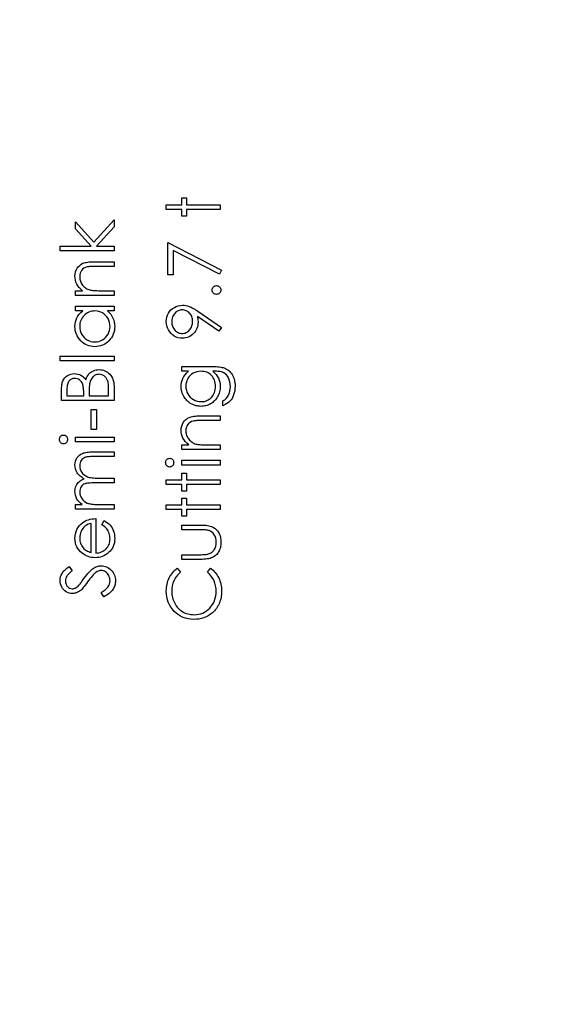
# Model space of a CAD drawing. Header units: inches. Extents: x 0.1 to 87.3, y 0.1 to 33.9.
# Tile 36 of 161: x 10.222 to 11.152, y 19.585 to 21.34. Entities that reach past the tile are written whole.
import ezdxf

# ---------------------------------------------------------------- set-up
doc = ezdxf.new("R2010")
doc.units = ezdxf.units.IN
doc.header["$MEASUREMENT"] = 0
doc.layers.add('DIMENSIONS', color=171, linetype='Continuous')
doc.styles.add('SLDTEXTSTYLE0', font='TXT', dxfattribs={"width": 0.75})
doc.dimstyles.new('SLDDIMSTYLE3', dxfattribs={"dimtxt": 0.125, "dimasz": 0.13, "dimexe": 0, "dimexo": 0.0625, "dimgap": 0.03125, "dimtad": 0, "dimtih": 1, "dimtoh": 1, "dimdec": 4, "dimlfac": 1.333333, "dimrnd": 1e-09, "dimzin": 12, "dimdsep": 46, "dimtxsty": 'SLDTEXTSTYLE0', "dimsah": 1, "dimcen": 0.09, "dimadec": 0, "dimazin": 3, "dimtfac": 1, "dimtdec": 4, "dimtofl": 0, "dimtmove": 0, "dimatfit": 3, "dimfxl": 0, "dimfrac": 2, "dimtolj": 1, "dimtzin": 12, "dimarcsym": 0})

# ---------------------------------------------------------------- blocks, each defined once
blk = doc.blocks.new('_D_6')
at = {"layer": 'DIMENSIONS'}
for p, q in [((1.8075, 22.5336), (1.8075, 18.1371)), ((31.7987, 22.2074), (31.7987, 18.1371)), ((1.8075, 18.2621), (17.0853, 18.2621)), ((31.7987, 18.2621), (17.7325, 18.2621))]:
    blk.add_line(p, q, dxfattribs=at)
for centre, start, end in [((17.3071, 18.2494), 153.4349, 206.5651), ((17.5106, 18.2494), 333.4349, 26.5651)]:
    blk.add_arc(centre, 0.2219, start, end, dxfattribs=at)
for points in [[(1.8075, 18.2621), (1.9375, 18.2421), (1.9375, 18.2821)], [(31.7987, 18.2621), (31.6687, 18.2821), (31.6687, 18.2421)]]:
    blk.add_solid(points, dxfattribs=at)
at = {"layer": 'DIMENSIONS', "insert": (17.1087, 18.3113), "char_height": 0.125, "attachment_point": 1, "style": 'SLDTEXTSTYLE0'}
blk.add_mtext('39.9883', dxfattribs=at)

msp = doc.modelspace()

# ---------------------------------------------------------------- linework, layer by layer
at = {"color": 7, "linetype": 'Continuous', "flags": 128}
for points in [[(10.483332, 21.001658), (10.483325, 21.010072), (10.483325, 21.010072), (10.510969, 21.010072), (10.510969, 21.010072), (10.510969, 21.022091), (10.510969, 21.022091), (10.519383, 21.022091), (10.519383, 21.022091), (10.519383, 21.010072), (10.519383, 21.010072), (10.579479, 21.010072), (10.579479, 21.010072), (10.579479, 21.001658), (10.579479, 21.001658), (10.519383, 21.001658), (10.519383, 21.001658), (10.519383, 20.989639), (10.519383, 20.989639), (10.510969, 20.989639), (10.510969, 20.989639), (10.510969, 21.001658), (10.510969, 21.001658), (10.483325, 21.001658)], [(10.293944, 20.92774), (10.293942, 20.936153), (10.293942, 20.936153), (10.349531, 20.936153), (10.349531, 20.936153), (10.321586, 20.967328), (10.321586, 20.967328), (10.321586, 20.979423), (10.321586, 20.979423), (10.354038, 20.943252), (10.354038, 20.943252), (10.390096, 20.983028), (10.390096, 20.983028), (10.390096, 20.970953), (10.390096, 20.970953), (10.358526, 20.936153), (10.358526, 20.936153), (10.390096, 20.936153), (10.390096, 20.936153), (10.390096, 20.92774), (10.390096, 20.92774), (10.293942, 20.92774)], [(10.485739, 20.885072), (10.485729, 20.942764), (10.485729, 20.942764), (10.581883, 20.893485), (10.581883, 20.893485), (10.577883, 20.886217), (10.577883, 20.886217), (10.495344, 20.928529), (10.495344, 20.928529), (10.495344, 20.885072), (10.495344, 20.885072), (10.485729, 20.885072)], [(10.321597, 20.848413), (10.321586, 20.856826), (10.321586, 20.856826), (10.333943, 20.856826), (10.333943, 20.856826), (10.330638, 20.859587), (10.327821, 20.862479), (10.325474, 20.865522), (10.323614, 20.868714), (10.322206, 20.872038), (10.321192, 20.875513), (10.320591, 20.879137), (10.320384, 20.882893), (10.320384, 20.882893), (10.320628, 20.886687), (10.321361, 20.890255), (10.322563, 20.893598), (10.324253, 20.896715), (10.326356, 20.899532), (10.328798, 20.901974), (10.331558, 20.904002), (10.334676, 20.905636), (10.336441, 20.906312), (10.338413, 20.906894), (10.340629, 20.907382), (10.34307, 20.907796), (10.345737, 20.908096), (10.348629, 20.908321), (10.351766, 20.908472), (10.355108, 20.908509), (10.355108, 20.908509), (10.390096, 20.908509), (10.390096, 20.908509), (10.390096, 20.900096), (10.390096, 20.900096), (10.357869, 20.900096), (10.357869, 20.900096), (10.355071, 20.900077), (10.352517, 20.900039), (10.350207, 20.899964), (10.348141, 20.899852), (10.346301, 20.899701), (10.344723, 20.899532), (10.343371, 20.899326), (10.342282, 20.8991), (10.342282, 20.8991), (10.339127, 20.898143), (10.336404, 20.896809), (10.334075, 20.895119), (10.332178, 20.893072), (10.330694, 20.890668), (10.329643, 20.887926), (10.329004, 20.884846), (10.328798, 20.881428), (10.328798, 20.881428), (10.328873, 20.8794), (10.329117, 20.877428), (10.32953, 20.875494), (10.330112, 20.873635), (10.330845, 20.871813), (10.331727, 20.870048), (10.332798, 20.868339), (10.334018, 20.866686), (10.335371, 20.865127), (10.336779, 20.863719), (10.338282, 20.862442), (10.339859, 20.861296), (10.341512, 20.860301), (10.343239, 20.859437), (10.345061, 20.858704), (10.346939, 20.858122), (10.346939, 20.858122), (10.348329, 20.857822), (10.349982, 20.857559), (10.351878, 20.857334), (10.354057, 20.857146), (10.356479, 20.857014), (10.359165, 20.856902), (10.362113, 20.856845), (10.365325, 20.856826), (10.365325, 20.856826), (10.390096, 20.856826), (10.390096, 20.856826), (10.390096, 20.848413), (10.390096, 20.848413), (10.321586, 20.848413)], [(10.565065, 20.858028), (10.565206, 20.859587), (10.565619, 20.861033), (10.566333, 20.862348), (10.567328, 20.86355), (10.56853, 20.864545), (10.569845, 20.865277), (10.571291, 20.865691), (10.572868, 20.865841), (10.572868, 20.865841), (10.574408, 20.865691), (10.575854, 20.865277), (10.577169, 20.864545), (10.578371, 20.86355), (10.579385, 20.862348), (10.580099, 20.861033), (10.580531, 20.859587), (10.580681, 20.858028), (10.580681, 20.858028), (10.580531, 20.85647), (10.580099, 20.855042), (10.579385, 20.853709), (10.578371, 20.852507), (10.577169, 20.851512), (10.575854, 20.850798), (10.574408, 20.850366), (10.572868, 20.850216), (10.572868, 20.850216), (10.571291, 20.850366), (10.569845, 20.850798), (10.56853, 20.851512), (10.567328, 20.852507), (10.566333, 20.853709), (10.565619, 20.855042), (10.565206, 20.85647), (10.565056, 20.858028)], [(10.321597, 20.829182), (10.390096, 20.829182), (10.390096, 20.829182), (10.390096, 20.820769), (10.390096, 20.820769), (10.378245, 20.820769), (10.378245, 20.820769), (10.381401, 20.817858), (10.384124, 20.814797), (10.386358, 20.811529), (10.388161, 20.808111), (10.389532, 20.804524), (10.390509, 20.800787), (10.39111, 20.796862), (10.391298, 20.792786), (10.391298, 20.792786), (10.391129, 20.789162), (10.39064, 20.785669), (10.389833, 20.782307), (10.388706, 20.779077), (10.387241, 20.775997), (10.385457, 20.77303), (10.383354, 20.770213), (10.380912, 20.767527), (10.378245, 20.765067), (10.375447, 20.762945), (10.372499, 20.761161), (10.3694, 20.759677), (10.36617, 20.758532), (10.362808, 20.757724), (10.359296, 20.757236), (10.355653, 20.757067), (10.355653, 20.757067), (10.352085, 20.757236), (10.348629, 20.757724), (10.345324, 20.75855), (10.342131, 20.759715), (10.339089, 20.761198), (10.336178, 20.763001), (10.33338, 20.765142), (10.330732, 20.767621), (10.328309, 20.770326), (10.326206, 20.77318), (10.324422, 20.776147), (10.322976, 20.779265), (10.32183, 20.782514), (10.321023, 20.785894), (10.320553, 20.789406), (10.320384, 20.793049), (10.320384, 20.793049), (10.320591, 20.797237), (10.32121, 20.801219), (10.322262, 20.804994), (10.323708, 20.808562), (10.325624, 20.811923), (10.328009, 20.815097), (10.330901, 20.818027), (10.334263, 20.820769), (10.334263, 20.820769), (10.321586, 20.820769), (10.321586, 20.820769), (10.321586, 20.829182)], [(10.328805, 20.793162), (10.329023, 20.789481), (10.32968, 20.785951), (10.330788, 20.78257), (10.332328, 20.779321), (10.334281, 20.776316), (10.336573, 20.773631), (10.339239, 20.771265), (10.342244, 20.769218), (10.345474, 20.767584), (10.348817, 20.766419), (10.352235, 20.765706), (10.355747, 20.76548), (10.355747, 20.76548), (10.35924, 20.765724), (10.362658, 20.766419), (10.365982, 20.767602), (10.36925, 20.769255), (10.372292, 20.771321), (10.374997, 20.773687), (10.377325, 20.776392), (10.379297, 20.779415), (10.380875, 20.782664), (10.381983, 20.786026), (10.382659, 20.7895), (10.382884, 20.793087), (10.382884, 20.793087), (10.382659, 20.79673), (10.382002, 20.80028), (10.380875, 20.803716), (10.379316, 20.807059), (10.377382, 20.810158), (10.375128, 20.8129), (10.372574, 20.815229), (10.369682, 20.817201), (10.366546, 20.818759), (10.363221, 20.819886), (10.35971, 20.820543), (10.355991, 20.820769), (10.355991, 20.820769), (10.353155, 20.820637), (10.350432, 20.820262), (10.347822, 20.819642), (10.345343, 20.818778), (10.342977, 20.817651), (10.340723, 20.81628), (10.338601, 20.814665), (10.336591, 20.812787), (10.33477, 20.81074), (10.333173, 20.808581), (10.33184, 20.806289), (10.330751, 20.803904), (10.329887, 20.801388), (10.329286, 20.798759), (10.32891, 20.796017), (10.328798, 20.793162)], [(10.581891, 20.791322), (10.577207, 20.784598), (10.577207, 20.784598), (10.539102, 20.810665), (10.539102, 20.810665), (10.539647, 20.80567), (10.539816, 20.800806), (10.539816, 20.800806), (10.539684, 20.797857), (10.539309, 20.79504), (10.538689, 20.792317), (10.537806, 20.789725), (10.536679, 20.787228), (10.535308, 20.784861), (10.533674, 20.782589), (10.531796, 20.780448), (10.529731, 20.778495), (10.527552, 20.776786), (10.525261, 20.775359), (10.522857, 20.774175), (10.520322, 20.773274), (10.517674, 20.772617), (10.514913, 20.772222), (10.51204, 20.772091), (10.51204, 20.772091), (10.508115, 20.772335), (10.504396, 20.773049), (10.500866, 20.774251), (10.497523, 20.775922), (10.494462, 20.778044), (10.49172, 20.780561), (10.489297, 20.78349), (10.487194, 20.786814), (10.485504, 20.790401), (10.484302, 20.79412), (10.483569, 20.79797), (10.483325, 20.801932), (10.483325, 20.801932), (10.483569, 20.80582), (10.484264, 20.809557), (10.485447, 20.813144), (10.4871, 20.816581), (10.489185, 20.819773), (10.491626, 20.82259), (10.494462, 20.825051), (10.497654, 20.827154), (10.50111, 20.828825), (10.504678, 20.830027), (10.50834, 20.830741), (10.512134, 20.830985), (10.512134, 20.830985), (10.515082, 20.830835), (10.518087, 20.830403), (10.521167, 20.829652), (10.524322, 20.828619), (10.525956, 20.82798), (10.527684, 20.82721), (10.529468, 20.826328), (10.531346, 20.825332), (10.533318, 20.824224), (10.535346, 20.823004), (10.537468, 20.821651), (10.539665, 20.820187), (10.539665, 20.820187), (10.581883, 20.791322)], [(10.530203, 20.802364), (10.530106, 20.804599), (10.529862, 20.806703), (10.52943, 20.808712), (10.528829, 20.81059), (10.528059, 20.812374), (10.52712, 20.814046), (10.526012, 20.815585), (10.524735, 20.817032), (10.523345, 20.818327), (10.521862, 20.819454), (10.520322, 20.820412), (10.518726, 20.821182), (10.517035, 20.821802), (10.515289, 20.822234), (10.513467, 20.822478), (10.51157, 20.822572), (10.51157, 20.822572), (10.509674, 20.822478), (10.507852, 20.822196), (10.506105, 20.821708), (10.504415, 20.821032), (10.5028, 20.820168), (10.50126, 20.819116), (10.499795, 20.817858), (10.498387, 20.816412), (10.49711, 20.814834), (10.496002, 20.813182), (10.495063, 20.811435), (10.494312, 20.809613), (10.493711, 20.807717), (10.493279, 20.805726), (10.493034, 20.80366), (10.492941, 20.8015), (10.492941, 20.8015), (10.493034, 20.79936), (10.493279, 20.797312), (10.493711, 20.795341), (10.494312, 20.793444), (10.495063, 20.791622), (10.496002, 20.789876), (10.49711, 20.788223), (10.498387, 20.786645), (10.499795, 20.785199), (10.50126, 20.78396), (10.5028, 20.782908), (10.504415, 20.782044), (10.506105, 20.781368), (10.507852, 20.78088), (10.509674, 20.780598), (10.51157, 20.780504), (10.51157, 20.780504), (10.513467, 20.780598), (10.515289, 20.780899), (10.517035, 20.781406), (10.518726, 20.782101), (10.520322, 20.783002), (10.521862, 20.78411), (10.523345, 20.785406), (10.524735, 20.786908), (10.526012, 20.788542), (10.52712, 20.79027), (10.528059, 20.792092), (10.528829, 20.79397), (10.52943, 20.795942), (10.529862, 20.798007), (10.530106, 20.800148), (10.5302, 20.802364)], [(10.293944, 20.731826), (10.293942, 20.74024), (10.293942, 20.74024), (10.390096, 20.74024), (10.390096, 20.74024), (10.390096, 20.731826), (10.390096, 20.731826), (10.293942, 20.731826)], [(10.296351, 20.660913), (10.296346, 20.679205), (10.296346, 20.679205), (10.296383, 20.68189), (10.296515, 20.684407), (10.296721, 20.686773), (10.297022, 20.68897), (10.297379, 20.691017), (10.297848, 20.692895), (10.298393, 20.694623), (10.299012, 20.696182), (10.300534, 20.698999), (10.302412, 20.701497), (10.304646, 20.703675), (10.307238, 20.705553), (10.310093, 20.707056), (10.313098, 20.708126), (10.316271, 20.708783), (10.319577, 20.70899), (10.319577, 20.70899), (10.322675, 20.708821), (10.325624, 20.708295), (10.328422, 20.707431), (10.331089, 20.706229), (10.333568, 20.704689), (10.335803, 20.702849), (10.337774, 20.700652), (10.339521, 20.698154), (10.339521, 20.698154), (10.340798, 20.701328), (10.342188, 20.704126), (10.34369, 20.706511), (10.345287, 20.70852), (10.347033, 20.710248), (10.348949, 20.711751), (10.351052, 20.713065), (10.353306, 20.714173), (10.355709, 20.715056), (10.358207, 20.715694), (10.360799, 20.71607), (10.363484, 20.716201), (10.363484, 20.716201), (10.366226, 20.71607), (10.368855, 20.715694), (10.371372, 20.715056), (10.373776, 20.714173), (10.376086, 20.713028), (10.378283, 20.711619), (10.380368, 20.709966), (10.382358, 20.70807), (10.38418, 20.705948), (10.385739, 20.703656), (10.387072, 20.701196), (10.388161, 20.698567), (10.389006, 20.69575), (10.389607, 20.692764), (10.389983, 20.689609), (10.390096, 20.686266), (10.390096, 20.686266), (10.390096, 20.660913), (10.390096, 20.660913), (10.296346, 20.660913)], [(10.51097, 20.713197), (10.510969, 20.72161), (10.510969, 20.72161), (10.565338, 20.72161), (10.565338, 20.72161), (10.568812, 20.721573), (10.572042, 20.72146), (10.575028, 20.721253), (10.57777, 20.72099), (10.580287, 20.720634), (10.58254, 20.720202), (10.584568, 20.719695), (10.586353, 20.719112), (10.586353, 20.719112), (10.588644, 20.718173), (10.590785, 20.717084), (10.592794, 20.715845), (10.594672, 20.714436), (10.596419, 20.712859), (10.598034, 20.71115), (10.599499, 20.709272), (10.600832, 20.707225), (10.602034, 20.705065), (10.603067, 20.702793), (10.603931, 20.700407), (10.604644, 20.69791), (10.605208, 20.695318), (10.605602, 20.692614), (10.605846, 20.689797), (10.605921, 20.686886), (10.605921, 20.686886), (10.605771, 20.682642), (10.605302, 20.678623), (10.604513, 20.67481), (10.603405, 20.671223), (10.602034, 20.667918), (10.600456, 20.664932), (10.598672, 20.662284), (10.596663, 20.659936), (10.594296, 20.657796), (10.591461, 20.655748), (10.588118, 20.653777), (10.584287, 20.651899), (10.584287, 20.651899), (10.584287, 20.660312), (10.584287, 20.660312), (10.587442, 20.662434), (10.590146, 20.664857), (10.592418, 20.667561), (10.594259, 20.670547), (10.595686, 20.673871), (10.5967, 20.677571), (10.597301, 20.681627), (10.597508, 20.686078), (10.597508, 20.686078), (10.597301, 20.690473), (10.5967, 20.69451), (10.595686, 20.698191), (10.594259, 20.701515), (10.592531, 20.704445), (10.590616, 20.706924), (10.588475, 20.708934), (10.586127, 20.710511), (10.584794, 20.71115), (10.583273, 20.711694), (10.581545, 20.712145), (10.579629, 20.712521), (10.577488, 20.712821), (10.57516, 20.713028), (10.572624, 20.713159), (10.569901, 20.713197), (10.569901, 20.713197), (10.566352, 20.713197), (10.566352, 20.713197), (10.569338, 20.710567), (10.571967, 20.707675), (10.574202, 20.704501), (10.57608, 20.701046), (10.577563, 20.697403), (10.578634, 20.693647), (10.579272, 20.689797), (10.579479, 20.685815), (10.579479, 20.685815), (10.579404, 20.683468), (10.579197, 20.681158), (10.578822, 20.678885), (10.578315, 20.676651), (10.577657, 20.674453), (10.576869, 20.672294), (10.575911, 20.670153), (10.574822, 20.668068), (10.573601, 20.666059), (10.572286, 20.664162), (10.570878, 20.662378), (10.569357, 20.660706), (10.567742, 20.659166), (10.566033, 20.657739), (10.564211, 20.656425), (10.562295, 20.655223), (10.560305, 20.654171), (10.558258, 20.653251), (10.556173, 20.652462), (10.554032, 20.651823), (10.551854, 20.651335), (10.549619, 20.650978), (10.547328, 20.650772), (10.544999, 20.650697), (10.544999, 20.650697), (10.54267, 20.650772), (10.54036, 20.650997), (10.538107, 20.651354), (10.535891, 20.65188), (10.533712, 20.652537), (10.531571, 20.653345), (10.529487, 20.654302), (10.527421, 20.65541), (10.52543, 20.65665), (10.523552, 20.658002), (10.521787, 20.659467), (10.520115, 20.661044), (10.518557, 20.662735), (10.51711, 20.664538), (10.515758, 20.666453), (10.514519, 20.668481), (10.513411, 20.670585), (10.512434, 20.672707), (10.511627, 20.674867), (10.510951, 20.677045), (10.510444, 20.679261), (10.510068, 20.681515), (10.509843, 20.683787), (10.509767, 20.686078), (10.509767, 20.686078), (10.509955, 20.689853), (10.5105, 20.693496), (10.511401, 20.697008), (10.512678, 20.700389), (10.514406, 20.703675), (10.516697, 20.706924), (10.519552, 20.710079), (10.522951, 20.713197), (10.522951, 20.713197), (10.510969, 20.713197)], [(10.518193, 20.686754), (10.518406, 20.683073), (10.519082, 20.679524), (10.52019, 20.676125), (10.521749, 20.672838), (10.523721, 20.669796), (10.526031, 20.66711), (10.528679, 20.664763), (10.531665, 20.662753), (10.534895, 20.661157), (10.538257, 20.66003), (10.541731, 20.659335), (10.545337, 20.65911), (10.545337, 20.65911), (10.54806, 20.659223), (10.55067, 20.65958), (10.553168, 20.660181), (10.555534, 20.661007), (10.557769, 20.662059), (10.559891, 20.663354), (10.561901, 20.664894), (10.563779, 20.66666), (10.565488, 20.668613), (10.566972, 20.670716), (10.568211, 20.67297), (10.569244, 20.675336), (10.570033, 20.677853), (10.570615, 20.680519), (10.570953, 20.683318), (10.571066, 20.686247), (10.571066, 20.686247), (10.570953, 20.689215), (10.570615, 20.692032), (10.570051, 20.694698), (10.569263, 20.697215), (10.568249, 20.699581), (10.56699, 20.701797), (10.565525, 20.703882), (10.563835, 20.705797), (10.561957, 20.707525), (10.559929, 20.709027), (10.557769, 20.710305), (10.555478, 20.711356), (10.553037, 20.712164), (10.550445, 20.712727), (10.547722, 20.713084), (10.544849, 20.713197), (10.544849, 20.713197), (10.541111, 20.71299), (10.5376, 20.712352), (10.534275, 20.711281), (10.531158, 20.709797), (10.528303, 20.707919), (10.525787, 20.705685), (10.523552, 20.703112), (10.521655, 20.700163), (10.520134, 20.696989), (10.519045, 20.693703), (10.518406, 20.690285), (10.518181, 20.686754)], [(10.305968, 20.669326), (10.336009, 20.669326), (10.336009, 20.669326), (10.336009, 20.674979), (10.336009, 20.674979), (10.335972, 20.677458), (10.335896, 20.679768), (10.335746, 20.681909), (10.335558, 20.6839), (10.335296, 20.685684), (10.334976, 20.687318), (10.334619, 20.688783), (10.334188, 20.690078), (10.333155, 20.69237), (10.33184, 20.694417), (10.330281, 20.696201), (10.328441, 20.697741), (10.326431, 20.69898), (10.324309, 20.699863), (10.322093, 20.700407), (10.319746, 20.700576), (10.319746, 20.700576), (10.318187, 20.700501), (10.316703, 20.700276), (10.315295, 20.6999), (10.313999, 20.699393), (10.312778, 20.698717), (10.311633, 20.69791), (10.310581, 20.696933), (10.309623, 20.695825), (10.308759, 20.694548), (10.308027, 20.693102), (10.307388, 20.691487), (10.306881, 20.689684), (10.306468, 20.687712), (10.306186, 20.685571), (10.306017, 20.683242), (10.305961, 20.680745), (10.305961, 20.680745), (10.305961, 20.669326)], [(10.345631, 20.669326), (10.38048, 20.669326), (10.38048, 20.669326), (10.38048, 20.681308), (10.38048, 20.681308), (10.380443, 20.683881), (10.380368, 20.686266), (10.380199, 20.688463), (10.379992, 20.69051), (10.37971, 20.692351), (10.379391, 20.694041), (10.378978, 20.695543), (10.378527, 20.696858), (10.377419, 20.699206), (10.376048, 20.701309), (10.374377, 20.703168), (10.372442, 20.704783), (10.370339, 20.706098), (10.368142, 20.707037), (10.365851, 20.7076), (10.363484, 20.707788), (10.363484, 20.707788), (10.362001, 20.707732), (10.360555, 20.707525), (10.359165, 20.707206), (10.357813, 20.706774), (10.356517, 20.706192), (10.355277, 20.705478), (10.354076, 20.704652), (10.352911, 20.703694), (10.350827, 20.701459), (10.349118, 20.69883), (10.347747, 20.695825), (10.346733, 20.692445), (10.346733, 20.692445), (10.34647, 20.691074), (10.346244, 20.689459), (10.346056, 20.687618), (10.345906, 20.685552), (10.345775, 20.683242), (10.3457, 20.680688), (10.345643, 20.677909), (10.345625, 20.674904), (10.345625, 20.674904), (10.345625, 20.669326)], [(10.349235, 20.60923), (10.34923, 20.645288), (10.34923, 20.645288), (10.358846, 20.645288), (10.358846, 20.645288), (10.358846, 20.60923), (10.358846, 20.60923), (10.34923, 20.60923)], [(10.51097, 20.573774), (10.510969, 20.582187), (10.510969, 20.582187), (10.523327, 20.582187), (10.523327, 20.582187), (10.520021, 20.584948), (10.517204, 20.58784), (10.514857, 20.590882), (10.512998, 20.594075), (10.511589, 20.597399), (10.510575, 20.600873), (10.509974, 20.604498), (10.509767, 20.608254), (10.509767, 20.608254), (10.510012, 20.612047), (10.510744, 20.615616), (10.511946, 20.618958), (10.513636, 20.622076), (10.51574, 20.624893), (10.518181, 20.627334), (10.520942, 20.629363), (10.524059, 20.630996), (10.525824, 20.631672), (10.527796, 20.632255), (10.530012, 20.632743), (10.532454, 20.633156), (10.535121, 20.633457), (10.538013, 20.633682), (10.541149, 20.633832), (10.544492, 20.63387), (10.544492, 20.63387), (10.579479, 20.63387), (10.579479, 20.63387), (10.579479, 20.625456), (10.579479, 20.625456), (10.547252, 20.625456), (10.547252, 20.625456), (10.544454, 20.625437), (10.5419, 20.6254), (10.53959, 20.625325), (10.537524, 20.625212), (10.535684, 20.625062), (10.534106, 20.624893), (10.532754, 20.624686), (10.531665, 20.624461), (10.531665, 20.624461), (10.52851, 20.623503), (10.525787, 20.62217), (10.523458, 20.62048), (10.521561, 20.618433), (10.520078, 20.616029), (10.519026, 20.613287), (10.518388, 20.610207), (10.518181, 20.606789), (10.518181, 20.606789), (10.518256, 20.604761), (10.5185, 20.602789), (10.518913, 20.600854), (10.519496, 20.598995), (10.520228, 20.597174), (10.521111, 20.595408), (10.522181, 20.593699), (10.523402, 20.592047), (10.524754, 20.590488), (10.526162, 20.589079), (10.527665, 20.587802), (10.529242, 20.586657), (10.530895, 20.585661), (10.532623, 20.584797), (10.534444, 20.584065), (10.536322, 20.583483), (10.536322, 20.583483), (10.537712, 20.583182), (10.539365, 20.582919), (10.541262, 20.582694), (10.54344, 20.582506), (10.545863, 20.582375), (10.548548, 20.582262), (10.551497, 20.582206), (10.554708, 20.582187), (10.554708, 20.582187), (10.579479, 20.582187), (10.579479, 20.582187), (10.579479, 20.573774), (10.579479, 20.573774), (10.510969, 20.573774)], [(10.292747, 20.591765), (10.292871, 20.593324), (10.293266, 20.59477), (10.293942, 20.596103), (10.294862, 20.597305), (10.29597, 20.598319), (10.29721, 20.599033), (10.298543, 20.599465), (10.299989, 20.599615), (10.299989, 20.599615), (10.301398, 20.599465), (10.302712, 20.599033), (10.303933, 20.598319), (10.305041, 20.597305), (10.305961, 20.596103), (10.306637, 20.59477), (10.307032, 20.593324), (10.307163, 20.591765), (10.307163, 20.591765), (10.307032, 20.590225), (10.306637, 20.588816), (10.305961, 20.587483), (10.305041, 20.586281), (10.303933, 20.585286), (10.302712, 20.584572), (10.301398, 20.58414), (10.299989, 20.58399), (10.299989, 20.58399), (10.298543, 20.58414), (10.29721, 20.584572), (10.29597, 20.585286), (10.294862, 20.586281), (10.293942, 20.587483), (10.293266, 20.588816), (10.292871, 20.590225), (10.29274, 20.591765)], [(10.321597, 20.587596), (10.321586, 20.596009), (10.321586, 20.596009), (10.390096, 20.596009), (10.390096, 20.596009), (10.390096, 20.587596), (10.390096, 20.587596), (10.321586, 20.587596)], [(10.321597, 20.467403), (10.321586, 20.475817), (10.321586, 20.475817), (10.333493, 20.475817), (10.333493, 20.475817), (10.330413, 20.478146), (10.327784, 20.480512), (10.325605, 20.482897), (10.323858, 20.48532), (10.323858, 20.48532), (10.322337, 20.488719), (10.321248, 20.492212), (10.32061, 20.49578), (10.320384, 20.499442), (10.320384, 20.499442), (10.320516, 20.501921), (10.320872, 20.504325), (10.321492, 20.506672), (10.322356, 20.508945), (10.323427, 20.511105), (10.324647, 20.513039), (10.326037, 20.514785), (10.327577, 20.516307), (10.32938, 20.517678), (10.331558, 20.518973), (10.334056, 20.520157), (10.336929, 20.521246), (10.336929, 20.521246), (10.334957, 20.522373), (10.333117, 20.523575), (10.331389, 20.524852), (10.329793, 20.526185), (10.328309, 20.527593), (10.326938, 20.529058), (10.325699, 20.530598), (10.324591, 20.532213), (10.32275, 20.535556), (10.321436, 20.539049), (10.320647, 20.542636), (10.320384, 20.546373), (10.320384, 20.546373), (10.32061, 20.54981), (10.321267, 20.55304), (10.322375, 20.556064), (10.323934, 20.558881), (10.325887, 20.561416), (10.328197, 20.563614), (10.330863, 20.565454), (10.333868, 20.566938), (10.335558, 20.567557), (10.337455, 20.568083), (10.339559, 20.568534), (10.34185, 20.56891), (10.344329, 20.569191), (10.347014, 20.569398), (10.349906, 20.569529), (10.352986, 20.569567), (10.352986, 20.569567), (10.390096, 20.569567), (10.390096, 20.569567), (10.390096, 20.561153), (10.390096, 20.561153), (10.352949, 20.561153), (10.352949, 20.561153), (10.35032, 20.561135), (10.347897, 20.561059), (10.3457, 20.560928), (10.343709, 20.560759), (10.341925, 20.560534), (10.340366, 20.560252), (10.339014, 20.559933), (10.337887, 20.559557), (10.335934, 20.558618), (10.334188, 20.557397), (10.332648, 20.555895), (10.331295, 20.554111), (10.330206, 20.552101), (10.329417, 20.549885), (10.328948, 20.5475), (10.328798, 20.544909), (10.328798, 20.544909), (10.329042, 20.541735), (10.329737, 20.538711), (10.33092, 20.5358), (10.332554, 20.53304), (10.334582, 20.530523), (10.336929, 20.528382), (10.339596, 20.526598), (10.342563, 20.525171), (10.344254, 20.524589), (10.346207, 20.524082), (10.348423, 20.523668), (10.350921, 20.523312), (10.353644, 20.523049), (10.356648, 20.522842), (10.359916, 20.522729), (10.363447, 20.522692), (10.363447, 20.522692), (10.390096, 20.522692), (10.390096, 20.522692), (10.390096, 20.514278), (10.390096, 20.514278), (10.355259, 20.514278), (10.355259, 20.514278), (10.35231, 20.51426), (10.349587, 20.514184), (10.347127, 20.514053), (10.344911, 20.513884), (10.342939, 20.513659), (10.34123, 20.513396), (10.339746, 20.513076), (10.338526, 20.512701), (10.336422, 20.511781), (10.334544, 20.51056), (10.332892, 20.509039), (10.331446, 20.507236), (10.330281, 20.505208), (10.329455, 20.502973), (10.328967, 20.500569), (10.328798, 20.497977), (10.328798, 20.497977), (10.329023, 20.494935), (10.329718, 20.491986), (10.330863, 20.489132), (10.33246, 20.48639), (10.33445, 20.483873), (10.33676, 20.481695), (10.339371, 20.479873), (10.3423, 20.478408), (10.343953, 20.477808), (10.345812, 20.477282), (10.347878, 20.476831), (10.350151, 20.476474), (10.352611, 20.476174), (10.355296, 20.475986), (10.35817, 20.475854), (10.361268, 20.475817), (10.361268, 20.475817), (10.390096, 20.475817), (10.390096, 20.475817), (10.390096, 20.467403), (10.390096, 20.467403), (10.321586, 20.467403)], [(10.482135, 20.550299), (10.482255, 20.551857), (10.482649, 20.553303), (10.483325, 20.554637), (10.484245, 20.555839), (10.485353, 20.556853), (10.486593, 20.557566), (10.487926, 20.557998), (10.489372, 20.558149), (10.489372, 20.558149), (10.490781, 20.557998), (10.492095, 20.557566), (10.493316, 20.556853), (10.494424, 20.555839), (10.495344, 20.554637), (10.496021, 20.553303), (10.496415, 20.551857), (10.496546, 20.550299), (10.496546, 20.550299), (10.496415, 20.548759), (10.496021, 20.54735), (10.495344, 20.546017), (10.494424, 20.544815), (10.493316, 20.543819), (10.492095, 20.543106), (10.490781, 20.542674), (10.489372, 20.542524), (10.489372, 20.542524), (10.487926, 20.542674), (10.486593, 20.543106), (10.485353, 20.543819), (10.484245, 20.544815), (10.483325, 20.546017), (10.482649, 20.54735), (10.482255, 20.548759), (10.482123, 20.550299)], [(10.51097, 20.546129), (10.510969, 20.554543), (10.510969, 20.554543), (10.579479, 20.554543), (10.579479, 20.554543), (10.579479, 20.546129), (10.579479, 20.546129), (10.510969, 20.546129)], [(10.483332, 20.511274), (10.483325, 20.519687), (10.483325, 20.519687), (10.510969, 20.519687), (10.510969, 20.519687), (10.510969, 20.531706), (10.510969, 20.531706), (10.519383, 20.531706), (10.519383, 20.531706), (10.519383, 20.519687), (10.519383, 20.519687), (10.579479, 20.519687), (10.579479, 20.519687), (10.579479, 20.511274), (10.579479, 20.511274), (10.519383, 20.511274), (10.519383, 20.511274), (10.519383, 20.499254), (10.519383, 20.499254), (10.510969, 20.499254), (10.510969, 20.499254), (10.510969, 20.511274), (10.510969, 20.511274), (10.483325, 20.511274)], [(10.483332, 20.466802), (10.483325, 20.475216), (10.483325, 20.475216), (10.510969, 20.475216), (10.510969, 20.475216), (10.510969, 20.487235), (10.510969, 20.487235), (10.519383, 20.487235), (10.519383, 20.487235), (10.519383, 20.475216), (10.519383, 20.475216), (10.579479, 20.475216), (10.579479, 20.475216), (10.579479, 20.466802), (10.579479, 20.466802), (10.519383, 20.466802), (10.519383, 20.466802), (10.519383, 20.454783), (10.519383, 20.454783), (10.510969, 20.454783), (10.510969, 20.454783), (10.510969, 20.466802), (10.510969, 20.466802), (10.483325, 20.466802)], [(10.368468, 20.439496), (10.372386, 20.446971), (10.372386, 20.446971), (10.375522, 20.44513), (10.378339, 20.443158), (10.380837, 20.441055), (10.383016, 20.438801), (10.384931, 20.436416), (10.386584, 20.4339), (10.388011, 20.431214), (10.389175, 20.428397), (10.390096, 20.425411), (10.390772, 20.422237), (10.391166, 20.418876), (10.391298, 20.415326), (10.391298, 20.415326), (10.391129, 20.411382), (10.390622, 20.407664), (10.389776, 20.404171), (10.388593, 20.400884), (10.387072, 20.397842), (10.385213, 20.395006), (10.383016, 20.392377), (10.38048, 20.389992), (10.377738, 20.387851), (10.374903, 20.385992), (10.371973, 20.384433), (10.368968, 20.383156), (10.365851, 20.382142), (10.362677, 20.381428), (10.35939, 20.381015), (10.356029, 20.380865), (10.356029, 20.380865), (10.352874, 20.380996), (10.349794, 20.381353), (10.346808, 20.381973), (10.343897, 20.382837), (10.34108, 20.383945), (10.338357, 20.385297), (10.335709, 20.386912), (10.333155, 20.388753), (10.333155, 20.388753), (10.330169, 20.391363), (10.327577, 20.39418), (10.32538, 20.397204), (10.323577, 20.400453), (10.322187, 20.403908), (10.321192, 20.40757), (10.320591, 20.411439), (10.320384, 20.415533), (10.320384, 20.415533), (10.320591, 20.41974), (10.321229, 20.42374), (10.322281, 20.427515), (10.323765, 20.431064), (10.325643, 20.434407), (10.327971, 20.437524), (10.330713, 20.440435), (10.333868, 20.443121), (10.333868, 20.443121), (10.336328, 20.444849), (10.33892, 20.446332), (10.341681, 20.447609), (10.344573, 20.448642), (10.347615, 20.449468), (10.350808, 20.450069), (10.354151, 20.450426), (10.357644, 20.450576), (10.357644, 20.450576), (10.357644, 20.389278), (10.357644, 20.389278), (10.360348, 20.389447), (10.36294, 20.389823), (10.3654, 20.390424), (10.367729, 20.39125), (10.369926, 20.392264), (10.372011, 20.393504), (10.373964, 20.394969), (10.375804, 20.39664), (10.377457, 20.398481), (10.378903, 20.400415), (10.380124, 20.402462), (10.381119, 20.404622), (10.381889, 20.406875), (10.382433, 20.409242), (10.382771, 20.411702), (10.382884, 20.414275), (10.382884, 20.414275), (10.38279, 20.416791), (10.38249, 20.419251), (10.381983, 20.421693), (10.381269, 20.424097), (10.380405, 20.426407), (10.37941, 20.428529), (10.378283, 20.430463), (10.377025, 20.432228), (10.375504, 20.433937), (10.373569, 20.435721), (10.371222, 20.437581), (10.368461, 20.439496)], [(10.349235, 20.442163), (10.345906, 20.441168), (10.342958, 20.439947), (10.340329, 20.438538), (10.338075, 20.436923), (10.336084, 20.435083), (10.334319, 20.432942), (10.332723, 20.430538), (10.331352, 20.427853), (10.330244, 20.424998), (10.329436, 20.42205), (10.328967, 20.419045), (10.328798, 20.415965), (10.328798, 20.415965), (10.328892, 20.413448), (10.329192, 20.411007), (10.329699, 20.408659), (10.330413, 20.406425), (10.331314, 20.404246), (10.332403, 20.40218), (10.333718, 20.400208), (10.33522, 20.398312), (10.33522, 20.398312), (10.33646, 20.396997), (10.33785, 20.395776), (10.339371, 20.394631), (10.341061, 20.393579), (10.342883, 20.392602), (10.344855, 20.391701), (10.346958, 20.390893), (10.34923, 20.390161), (10.34923, 20.390161), (10.34923, 20.442163)], [(10.51097, 20.37786), (10.510969, 20.386274), (10.510969, 20.386274), (10.542745, 20.386274), (10.542745, 20.386274), (10.545543, 20.386292), (10.548098, 20.386349), (10.550445, 20.386461), (10.552567, 20.386612), (10.554445, 20.386799), (10.556117, 20.387025), (10.557544, 20.387288), (10.558765, 20.387607), (10.558765, 20.387607), (10.560286, 20.38817), (10.561732, 20.388828), (10.563084, 20.389616), (10.564361, 20.390499), (10.565563, 20.391513), (10.566671, 20.39264), (10.567704, 20.393861), (10.568643, 20.395213), (10.57022, 20.398161), (10.571366, 20.401392), (10.572042, 20.404885), (10.572267, 20.408641), (10.572267, 20.408641), (10.572042, 20.412397), (10.571385, 20.415852), (10.570277, 20.419007), (10.568737, 20.421862), (10.56684, 20.42436), (10.564643, 20.426444), (10.562183, 20.428116), (10.559441, 20.429355), (10.559441, 20.429355), (10.558314, 20.429674), (10.556924, 20.429956), (10.555253, 20.4302), (10.5533, 20.430407), (10.551065, 20.430557), (10.548567, 20.430651), (10.545788, 20.430726), (10.542745, 20.430745), (10.542745, 20.430745), (10.510969, 20.430745), (10.510969, 20.430745), (10.510969, 20.439158), (10.510969, 20.439158), (10.544323, 20.439158), (10.544323, 20.439158), (10.547722, 20.439102), (10.550915, 20.438952), (10.553901, 20.438689), (10.556661, 20.438313), (10.559197, 20.437844), (10.561507, 20.437261), (10.56361, 20.436567), (10.565507, 20.435778), (10.567234, 20.434876), (10.568868, 20.433881), (10.570408, 20.432754), (10.571854, 20.431552), (10.573188, 20.430219), (10.574446, 20.428792), (10.575592, 20.427252), (10.576643, 20.425599), (10.577582, 20.423852), (10.578409, 20.421993), (10.579103, 20.420021), (10.579667, 20.417956), (10.580118, 20.415758), (10.580437, 20.413467), (10.580625, 20.411082), (10.580681, 20.408565), (10.580681, 20.408565), (10.580625, 20.406068), (10.580437, 20.403664), (10.580118, 20.401373), (10.579667, 20.399175), (10.579103, 20.397091), (10.578409, 20.395119), (10.577582, 20.393241), (10.576643, 20.391476), (10.575592, 20.389823), (10.574427, 20.388264), (10.573188, 20.386818), (10.571836, 20.385485), (10.570371, 20.384264), (10.568812, 20.383156), (10.567159, 20.382142), (10.565413, 20.381241), (10.563497, 20.380452), (10.561356, 20.379757), (10.558971, 20.379175), (10.55638, 20.378705), (10.553544, 20.37833), (10.550501, 20.378067), (10.547215, 20.377916), (10.543703, 20.37786), (10.543703, 20.37786), (10.510969, 20.37786)], [(10.372017, 20.311153), (10.367259, 20.319079), (10.367259, 20.319079), (10.370921, 20.321351), (10.374095, 20.323698), (10.376781, 20.32614), (10.378978, 20.328675), (10.380687, 20.331286), (10.381908, 20.33399), (10.38264, 20.336788), (10.382884, 20.339661), (10.382884, 20.339661), (10.382753, 20.342122), (10.38234, 20.344507), (10.381645, 20.346817), (10.380687, 20.349052), (10.379504, 20.351117), (10.378133, 20.35292), (10.376555, 20.35446), (10.374809, 20.355737), (10.37295, 20.356733), (10.371015, 20.357465), (10.369043, 20.357878), (10.366996, 20.358028), (10.366996, 20.358028), (10.364668, 20.357822), (10.362358, 20.357183), (10.360066, 20.356132), (10.357794, 20.354667), (10.357794, 20.354667), (10.356198, 20.35339), (10.354526, 20.351887), (10.35278, 20.350122), (10.350958, 20.348131), (10.349043, 20.345896), (10.347052, 20.343436), (10.344986, 20.340713), (10.342845, 20.337765), (10.342845, 20.337765), (10.340723, 20.334816), (10.338732, 20.332168), (10.336911, 20.329821), (10.335239, 20.327755), (10.333718, 20.325971), (10.332366, 20.324487), (10.331145, 20.323304), (10.330093, 20.322403), (10.330093, 20.322403), (10.328422, 20.321182), (10.326732, 20.320111), (10.325004, 20.31921), (10.323239, 20.318478), (10.321436, 20.317895), (10.319595, 20.317482), (10.317717, 20.317238), (10.315821, 20.317163), (10.315821, 20.317163), (10.312853, 20.317351), (10.309999, 20.317914), (10.307294, 20.318834), (10.304722, 20.32013), (10.302355, 20.321783), (10.300233, 20.323717), (10.298393, 20.325971), (10.296815, 20.328506), (10.295557, 20.331267), (10.294656, 20.334159), (10.29413, 20.337145), (10.293942, 20.340262), (10.293942, 20.340262), (10.294148, 20.343568), (10.294787, 20.346779), (10.295839, 20.349859), (10.297322, 20.352845), (10.298261, 20.354329), (10.299369, 20.355812), (10.300665, 20.357334), (10.302149, 20.358873), (10.303801, 20.360432), (10.305623, 20.36201), (10.307633, 20.363625), (10.309811, 20.36524), (10.309811, 20.36524), (10.315576, 20.357634), (10.315576, 20.357634), (10.313811, 20.356244), (10.312215, 20.354911), (10.310769, 20.353634), (10.309492, 20.352394), (10.308346, 20.35123), (10.30737, 20.350103), (10.306543, 20.349014), (10.305886, 20.348), (10.304872, 20.345972), (10.304139, 20.343849), (10.303707, 20.341633), (10.303557, 20.339323), (10.303557, 20.339323), (10.303764, 20.336431), (10.304421, 20.333821), (10.305473, 20.331492), (10.306975, 20.329426), (10.308797, 20.327736), (10.310806, 20.326534), (10.313022, 20.325821), (10.315426, 20.325576), (10.315426, 20.325576), (10.316929, 20.325652), (10.318431, 20.325914), (10.319877, 20.326309), (10.321323, 20.326891), (10.322788, 20.327699), (10.324309, 20.328769), (10.325887, 20.330121), (10.327539, 20.331755), (10.327539, 20.331755), (10.328084, 20.332375), (10.328798, 20.333257), (10.32968, 20.334422), (10.33077, 20.335868), (10.332028, 20.337577), (10.333455, 20.339568), (10.33507, 20.341821), (10.336873, 20.344357), (10.336873, 20.344357), (10.339108, 20.347399), (10.341268, 20.350197), (10.343371, 20.352732), (10.345418, 20.355024), (10.34739, 20.357071), (10.349305, 20.358873), (10.351165, 20.360432), (10.352949, 20.361728), (10.356479, 20.363794), (10.360029, 20.365259), (10.363578, 20.366141), (10.367128, 20.366442), (10.367128, 20.366442), (10.369644, 20.366329), (10.372086, 20.365954), (10.374433, 20.365353), (10.376706, 20.364489), (10.378884, 20.363399), (10.380987, 20.362047), (10.382997, 20.36047), (10.384931, 20.358629), (10.386697, 20.35662), (10.388236, 20.354517), (10.389551, 20.3523), (10.390603, 20.349991), (10.391429, 20.347568), (10.39203, 20.345033), (10.392387, 20.342403), (10.3925, 20.339661), (10.3925, 20.339661), (10.392424, 20.337539), (10.392199, 20.335455), (10.391842, 20.333427), (10.391316, 20.331455), (10.390659, 20.329539), (10.389852, 20.327661), (10.388894, 20.325839), (10.387786, 20.324055), (10.386509, 20.322328), (10.385025, 20.320637), (10.383354, 20.318966), (10.381494, 20.317332), (10.37941, 20.315736), (10.377137, 20.314177), (10.374677, 20.312656), (10.372011, 20.311153)], [(10.502945, 20.362235), (10.508566, 20.354873), (10.508566, 20.354873), (10.506706, 20.353277), (10.50496, 20.351606), (10.503326, 20.349859), (10.501805, 20.348037), (10.500415, 20.346122), (10.499119, 20.34415), (10.497955, 20.342084), (10.496903, 20.339943), (10.495175, 20.335474), (10.493936, 20.330797), (10.493185, 20.325914), (10.492941, 20.320806), (10.492941, 20.320806), (10.493016, 20.317989), (10.493279, 20.31521), (10.493692, 20.312487), (10.494274, 20.309839), (10.495025, 20.30721), (10.495927, 20.304655), (10.497016, 20.302158), (10.498255, 20.299698), (10.499645, 20.297331), (10.501147, 20.295115), (10.502763, 20.293031), (10.50449, 20.291078), (10.506331, 20.289256), (10.508284, 20.287584), (10.51035, 20.286044), (10.512528, 20.284636), (10.514801, 20.283378), (10.517148, 20.282307), (10.519571, 20.281387), (10.522068, 20.280636), (10.524623, 20.280054), (10.527233, 20.27964), (10.529937, 20.279378), (10.532698, 20.279302), (10.532698, 20.279302), (10.536848, 20.27949), (10.540811, 20.280054), (10.544604, 20.280974), (10.548229, 20.282288), (10.551666, 20.28396), (10.554934, 20.286026), (10.558032, 20.288448), (10.560943, 20.291247), (10.563591, 20.294326), (10.565901, 20.297613), (10.567835, 20.301087), (10.569432, 20.304749), (10.570671, 20.308618), (10.571554, 20.312675), (10.572098, 20.316938), (10.572267, 20.321389), (10.572267, 20.321389), (10.572023, 20.32629), (10.571291, 20.330985), (10.57007, 20.335474), (10.568361, 20.339774), (10.566164, 20.343849), (10.563478, 20.347737), (10.560305, 20.351399), (10.556642, 20.354873), (10.556642, 20.354873), (10.56222, 20.362235), (10.56222, 20.362235), (10.564493, 20.360432), (10.566652, 20.358517), (10.568662, 20.356507), (10.57054, 20.354385), (10.572286, 20.35215), (10.573901, 20.349803), (10.575385, 20.347343), (10.576737, 20.344788), (10.577939, 20.34214), (10.578991, 20.339417), (10.579873, 20.336619), (10.580606, 20.333727), (10.58115, 20.330779), (10.581564, 20.327736), (10.581808, 20.324637), (10.581883, 20.321445), (10.581883, 20.321445), (10.581827, 20.318421), (10.58162, 20.315473), (10.581301, 20.312618), (10.58085, 20.309839), (10.580287, 20.307134), (10.579573, 20.304524), (10.578747, 20.301989), (10.577789, 20.299529), (10.5767, 20.297143), (10.575479, 20.294852), (10.574127, 20.292636), (10.572662, 20.290495), (10.571066, 20.288448), (10.569338, 20.286476), (10.567479, 20.28458), (10.565488, 20.282777), (10.565488, 20.282777), (10.561938, 20.279997), (10.558201, 20.277575), (10.554295, 20.275528), (10.55022, 20.273856), (10.545938, 20.27256), (10.541487, 20.27164), (10.536867, 20.271077), (10.532059, 20.270889), (10.532059, 20.270889), (10.527008, 20.271114), (10.522162, 20.27179), (10.517524, 20.272917), (10.513092, 20.274495), (10.508866, 20.276504), (10.504828, 20.278983), (10.501016, 20.281894), (10.497391, 20.285274), (10.494086, 20.288993), (10.491232, 20.292918), (10.488828, 20.297087), (10.486837, 20.301482), (10.485297, 20.306102), (10.484208, 20.310947), (10.483551, 20.316036), (10.483325, 20.321332), (10.483325, 20.321332), (10.4834, 20.324562), (10.483644, 20.327717), (10.484058, 20.330779), (10.484621, 20.333765), (10.485335, 20.336675), (10.486217, 20.339511), (10.487269, 20.342272), (10.488471, 20.344939), (10.489823, 20.347512), (10.491307, 20.349972), (10.492922, 20.352319), (10.494668, 20.354535), (10.496546, 20.356639), (10.498537, 20.358629), (10.500678, 20.360489), (10.502932, 20.362235)]]:
    msp.add_lwpolyline(points, dxfattribs=at)

# ---------------------------------------------------------------- dimensions: what is measured, and where the dimension line sits
at = {"layer": 'DIMENSIONS'}
dim = msp.add_linear_dim(base=(1.807477, 18.262123), p1=(31.798685, 22.257365), p2=(1.807477, 22.583647), text='(<>)', dimstyle='SLDDIMSTYLE3', dxfattribs=at)
dim.commit()
dim.dimension.update_dxf_attribs({"geometry": '_D_6', "text_midpoint": (17.408862, 18.262123), "dimtype": 160})

doc.saveas('drawing.dxf')
